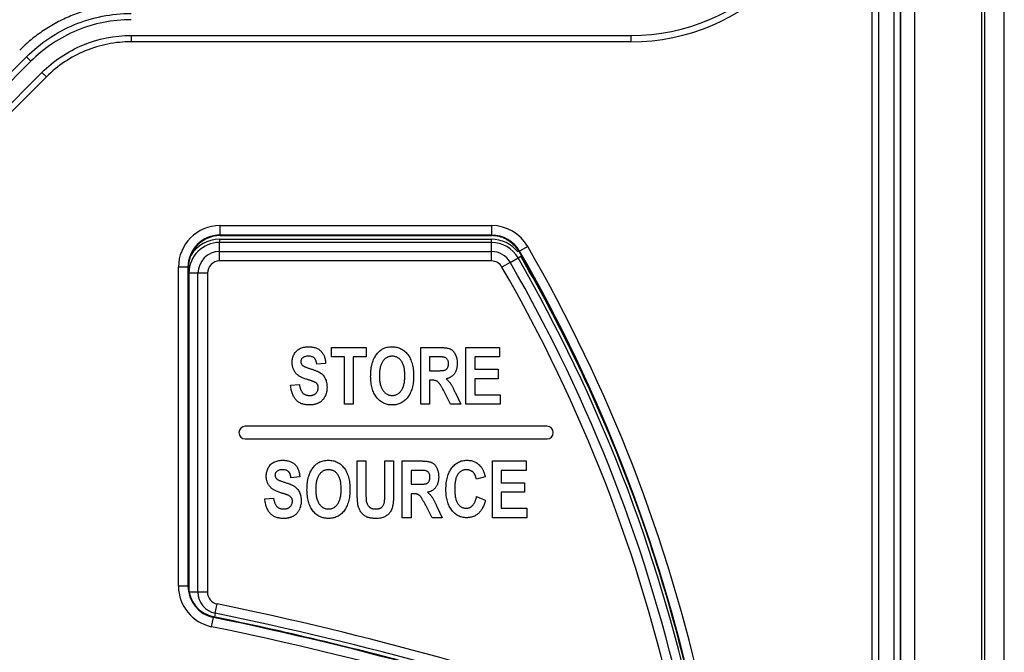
# Model space of a CAD drawing. Header units: millimetres. Extents: x 0 to 420, y 0 to 297.
# Tile 7 of 25: x 112 to 143, y 106 to 126. Entities that reach past the tile are written whole.
import ezdxf

# ---------------------------------------------------------------- set-up
doc = ezdxf.new("R2010")
doc.units = ezdxf.units.MM

msp = doc.modelspace()

# ---------------------------------------------------------------- linework, layer by layer
at = {"color": 7, "linetype": 'Continuous', "lineweight": 25}
for p, q in [((138.814, 70.866), (138.814, 203.408)), ((139.014, 203.408), (139.014, 70.866)), ((139.514, 70.866), (139.514, 203.408)), ((139.714, 203.408), (139.714, 70.866)), ((139.718, 70.866), (139.718, 203.408)), ((140.157, 203.408), (140.157, 70.866)), ((142.297, 70.866), (142.297, 203.408)), ((142.375, 203.408), (142.375, 70.866)), ((143.007, 65.644), (143.007, 203.408)), ((143.007, 65.654), (143.007, 203.408)), ((115.314, 125.558), (115.314, 125.358)), ((115.314, 125.558), (131.164, 125.558)), ((131.164, 125.558), (131.164, 125.358)), ((131.164, 125.358), (115.314, 125.358)), ((103.92, 116.81), (111.991, 124.881)), ((112.132, 124.739), (104.061, 116.668)), ((111.991, 124.881), (112.132, 124.739)), ((104.415, 116.315), (112.486, 124.386)), ((112.486, 124.386), (112.627, 124.245)), ((112.627, 124.245), (104.556, 116.173)), ((118.132, 119.225), (118.132, 119.525)), ((118.132, 119.525), (126.749, 119.525)), ((126.749, 119.225), (126.749, 119.525)), ((118.121, 119.093), (118.121, 118.993)), ((118.121, 119.093), (126.739, 119.093)), ((118.121, 118.705), (118.121, 118.993)), ((126.739, 118.993), (118.121, 118.993)), ((126.749, 119.225), (118.132, 119.225)), ((118.132, 119.208), (118.132, 119.225)), ((118.132, 119.208), (122.006, 119.208)), ((122.006, 119.208), (122.875, 119.208)), ((122.875, 119.208), (126.749, 119.208)), ((126.739, 118.993), (126.739, 119.093)), ((126.739, 118.705), (126.739, 118.993)), ((126.749, 119.208), (126.749, 119.225)), ((118.121, 118.406), (118.121, 118.705)), ((118.121, 118.705), (126.739, 118.705)), ((126.739, 118.406), (126.739, 118.705)), ((127.615, 118.708), (127.631, 118.716)), ((127.891, 118.866), (127.631, 118.716)), ((126.739, 118.406), (118.121, 118.406)), ((127.335, 118.361), (127.075, 118.212)), ((127.335, 118.361), (127.584, 118.505)), ((127.584, 118.505), (127.67, 118.555)), ((116.814, 108.096), (116.814, 118.208)), ((117.114, 118.208), (116.814, 118.208)), ((117.114, 118.208), (117.114, 108.096)), ((117.132, 118.208), (117.114, 118.208)), ((117.132, 113.581), (117.132, 118.208)), ((117.433, 118.018), (117.146, 118.018)), ((117.733, 118.018), (117.433, 118.018)), ((117.433, 107.906), (117.433, 118.018)), ((117.733, 118.018), (117.733, 107.906)), ((121.664, 115.662), (122.772, 115.662)), ((121.664, 115.362), (121.664, 115.662)), ((122.772, 115.662), (122.772, 115.362)), ((124.503, 115.662), (125.102, 115.662)), ((124.503, 113.862), (124.503, 115.662)), ((125.933, 115.662), (126.995, 115.662)), ((125.933, 113.862), (125.933, 115.662)), ((126.995, 115.662), (126.995, 115.362)), ((122.08, 115.362), (121.664, 115.362)), ((122.08, 113.862), (122.08, 115.362)), ((122.357, 115.362), (122.357, 113.862)), ((122.772, 115.362), (122.357, 115.362)), ((125.011, 115.362), (124.78, 115.362)), ((124.78, 115.362), (124.78, 114.923)), ((126.21, 115.362), (126.21, 114.97)), ((126.995, 115.362), (126.21, 115.362)), ((121.48, 115.154), (121.203, 115.131)), ((124.78, 114.923), (124.999, 114.923)), ((126.21, 114.97), (126.949, 114.97)), ((126.949, 114.97), (126.949, 114.67)), ((124.78, 114.623), (124.78, 113.862)), ((124.841, 114.623), (124.78, 114.623)), ((126.21, 114.67), (126.21, 114.162)), ((126.949, 114.67), (126.21, 114.67)), ((120.372, 114.462), (120.649, 114.485)), ((125.445, 113.862), (125.245, 114.262)), ((125.598, 114.218), (125.772, 113.862)), ((126.21, 114.162), (127.018, 114.162)), ((127.018, 114.162), (127.018, 113.862)), ((122.357, 113.862), (122.08, 113.862)), ((124.78, 113.862), (124.503, 113.862)), ((125.772, 113.862), (125.445, 113.862)), ((127.018, 113.862), (125.933, 113.862)), ((117.132, 112.722), (117.132, 113.581)), ((128.503, 113.162), (118.933, 113.162)), ((118.933, 112.762), (128.503, 112.762)), ((117.132, 108.096), (117.132, 112.722)), ((122.483, 112.062), (122.76, 112.062)), ((122.483, 111.106), (122.483, 112.062)), ((122.76, 112.062), (122.76, 111.085)), ((123.36, 112.062), (123.637, 112.062)), ((123.36, 111.064), (123.36, 112.062)), ((123.637, 112.062), (123.637, 111.12)), ((123.914, 112.062), (124.514, 112.062)), ((123.914, 110.262), (123.914, 112.062)), ((126.776, 112.062), (127.837, 112.062)), ((126.776, 110.262), (126.776, 112.062)), ((127.837, 112.062), (127.837, 111.762)), ((120.66, 111.554), (120.383, 111.531)), ((124.423, 111.762), (124.191, 111.762)), ((124.191, 111.762), (124.191, 111.323)), ((126.545, 111.554), (126.268, 111.485)), ((127.053, 111.762), (127.053, 111.37)), ((127.837, 111.762), (127.053, 111.762)), ((124.191, 111.323), (124.411, 111.323)), ((127.053, 111.37), (127.791, 111.37)), ((127.791, 111.37), (127.791, 111.07)), ((119.553, 110.862), (119.83, 110.885)), ((124.191, 111.023), (124.191, 110.262)), ((124.253, 111.023), (124.191, 111.023)), ((126.268, 110.931), (126.545, 110.816)), ((127.053, 111.07), (127.053, 110.562)), ((127.791, 111.07), (127.053, 111.07)), ((124.857, 110.262), (124.657, 110.662)), ((125.01, 110.618), (125.183, 110.262)), ((127.053, 110.562), (127.86, 110.562)), ((127.86, 110.562), (127.86, 110.262)), ((124.191, 110.262), (123.914, 110.262)), ((125.183, 110.262), (124.857, 110.262)), ((127.86, 110.262), (126.776, 110.262)), ((117.114, 108.096), (116.814, 108.096)), ((117.132, 108.096), (117.114, 108.096)), ((117.733, 107.906), (117.433, 107.906)), ((117.983, 107.232), (118.043, 107.526)), ((117.931, 107.117), (117.927, 107.099)), ((117.867, 106.805), (117.927, 107.099))]:
    msp.add_line(p, q, dxfattribs=at)
at = {"color": 8, "linetype": 'Continuous', "lineweight": 25}
for p, q in [((117.132, 118.018), (117.146, 118.018)), ((117.146, 118.018), (117.146, 107.929)), ((117.433, 107.906), (117.15, 107.906)), ((117.983, 107.232), (117.958, 107.111))]:
    msp.add_line(p, q, dxfattribs=at)
at = {"color": 7, "linetype": 'Continuous', "lineweight": 25}
for centre, radius, start, end in [((131.164, 131.958), 6.4, 270, 0), ((131.164, 131.958), 6.6, 270, 0), ((118.132, 118.208), 1.318, 90, 180), ((126.749, 118.208), 1.318, 30, 90), ((118.132, 118.208), 1.018, 90, 180), ((118.132, 118.208), 1, 90, 180), ((118.121, 118.018), 0.975, 90, 180), ((126.739, 118.018), 0.975, 30, 90), ((126.749, 118.208), 1.018, 30, 90), ((126.749, 118.208), 1, 62.6976, 90), ((126.749, 118.208), 1, 30, 62.6976), ((118.121, 118.018), 0.688, 90, 180), ((126.739, 118.018), 0.688, 30, 90), ((84.314, 93.708), 50, 28.3721, 30), ((84.314, 93.708), 50.018, 12.3736, 30), ((84.314, 93.708), 50.318, 12.3736, 30), ((118.121, 118.018), 0.388, 90, 180), ((126.739, 118.018), 0.388, 30, 90), ((84.304, 93.518), 49.688, 12.3736, 30), ((84.304, 93.518), 49.975, 12.3736, 30), ((84.304, 93.518), 49.388, 12.3736, 30), ((84.314, 93.708), 50, 21.6776, 28.3721), ((118.933, 112.962), 0.2, 90, 270), ((128.503, 112.962), 0.2, 270, 90), ((84.314, 93.708), 50, 20.696, 21.6776), ((84.314, 93.708), 50, 12.3736, 20.696), ((118.132, 108.096), 1.318, 180, 258.4101), ((118.132, 108.096), 1.018, 180, 258.4101), ((118.132, 108.096), 1, 180, 258.4101), ((118.121, 107.906), 0.688, 180, 258.4101), ((118.121, 107.906), 0.388, 180, 258.4101), ((96.524, 2.598), 107.112, 70.63711, 78.41011), ((96.534, 2.788), 106.5, 74.75489, 78.41011), ((96.524, 2.598), 106.812, 70.63711, 78.41011), ((96.534, 2.788), 106.182, 70.63711, 78.41011), ((96.534, 2.788), 106.482, 70.63711, 78.41011)]:
    msp.add_arc(centre, radius, start, end, dxfattribs=at)
at = {"color": 8, "linetype": 'Continuous', "lineweight": 25}
for centre, radius, start, end in [((118.121, 118.018), 1.075, 90, 148.7608), ((126.739, 118.018), 1.075, 38.7542, 90), ((84.304, 93.518), 50.075, 20.34, 30)]:
    msp.add_arc(centre, radius, start, end, dxfattribs=at)
at = {"color": 7, "linetype": 'Continuous', "lineweight": 25}
for points, knots in [([(115.314, 126.558), (115.26, 126.557), (115.151, 126.556), (114.987, 126.548), (114.797, 126.532), (114.58, 126.505), (114.258, 126.449), (113.86, 126.35), (113.398, 126.184), (112.953, 125.974), (112.602, 125.764), (112.335, 125.575), (112.141, 125.424), (111.955, 125.264), (111.837, 125.15), (111.779, 125.093)], [0, 0, 0, 0, 0.041651, 0.083311, 0.125025, 0.187464, 0.250043, 0.375023, 0.500003, 0.624984, 0.749964, 0.812403, 0.874982, 0.937456, 1, 1, 1, 1]), ([(111.991, 124.881), (112.21, 125.1), (112.448, 125.294), (112.96, 125.637), (113.234, 125.783), (113.798, 126.017), (114.091, 126.106), (114.698, 126.227), (115.005, 126.258), (115.314, 126.258)], [0, 0, 0, 0, 0.25, 0.25, 0.5, 0.5, 0.75, 0.75, 1, 1, 1, 1]), ([(115.314, 126.058), (115.02, 126.058), (114.725, 126.028), (114.145, 125.913), (113.864, 125.827), (113.055, 125.493), (112.551, 125.158), (112.132, 124.739)], [0, 0, 0, 0, 0.25, 0.25, 0.5, 0.5, 1, 1, 1, 1]), ([(112.486, 124.386), (112.856, 124.756), (113.303, 125.054), (114.262, 125.451), (114.788, 125.558), (115.314, 125.558)], [0, 0, 0, 0, 0.5, 0.5, 1, 1, 1, 1]), ([(115.314, 125.358), (115.064, 125.358), (114.816, 125.333), (114.327, 125.235), (114.088, 125.163), (113.632, 124.974), (113.412, 124.856), (112.997, 124.579), (112.804, 124.422), (112.627, 124.245)], [0, 0, 0, 0, 0.25, 0.25, 0.5, 0.5, 0.75, 0.75, 1, 1, 1, 1]), ([(127.208, 119.096), (127.212, 119.094), (127.215, 119.092), (127.219, 119.09), (127.221, 119.089), (127.223, 119.088), (127.225, 119.087)], [0, 0, 0, 0, 0.00001216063, 0.00001216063, 0.00001216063, 0.00001913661, 0.00001913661, 0.00001913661, 0.00001913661]), ([(127.225, 119.087), (127.225, 119.087), (127.259, 119.069), (127.353, 119.014), (127.419, 118.94), (127.462, 118.892)], [0, 0, 0, 0, 0.002897, 0.353875, 1, 1, 1, 1]), ([(127.618, 118.709), (127.735, 118.505), (127.851, 118.299), (128.081, 117.886), (128.195, 117.678), (128.308, 117.467)], [0, 0, 0, 0, 0.5, 0.5, 1, 1, 1, 1]), ([(120.418, 115.188), (120.419, 115.21), (120.42, 115.254), (120.432, 115.32), (120.451, 115.383), (120.478, 115.443), (120.512, 115.498), (120.553, 115.548), (120.601, 115.59), (120.656, 115.625), (120.718, 115.652), (120.785, 115.671), (120.859, 115.683), (120.909, 115.684), (120.936, 115.685)], [0, 0, 0, 0, 0.0829595, 0.1639211, 0.2449073, 0.3262353, 0.4071786, 0.4855638, 0.5635114, 0.6431797, 0.7255023, 0.8113091, 0.9023693, 1, 1, 1, 1]), ([(120.936, 115.685), (120.957, 115.685), (120.999, 115.684), (121.06, 115.677), (121.117, 115.666), (121.169, 115.65), (121.218, 115.629), (121.262, 115.604), (121.302, 115.575), (121.338, 115.541), (121.37, 115.503), (121.398, 115.462), (121.422, 115.418), (121.442, 115.371), (121.458, 115.321), (121.469, 115.268), (121.477, 115.212), (121.479, 115.174), (121.48, 115.154)], [0, 0, 0, 0, 0.075076, 0.1459479, 0.2130304, 0.2765488, 0.3372046, 0.3959577, 0.4535585, 0.5107844, 0.5678919, 0.6252114, 0.6833557, 0.7421401, 0.8028567, 0.8659199, 0.9315446, 1, 1, 1, 1]), ([(122.975, 115.209), (122.983, 115.231), (123, 115.275), (123.03, 115.338), (123.065, 115.398), (123.104, 115.454), (123.146, 115.504), (123.191, 115.548), (123.237, 115.585), (123.27, 115.605), (123.287, 115.614)], [0, 0, 0, 0, 0.137125, 0.270343, 0.40231, 0.532564, 0.659333, 0.778296, 0.891683, 1, 1, 1, 1]), ([(123.287, 115.614), (123.309, 115.625), (123.355, 115.647), (123.429, 115.669), (123.507, 115.683), (123.562, 115.684), (123.589, 115.685)], [0, 0, 0, 0, 0.238647, 0.481159, 0.734155, 1, 1, 1, 1]), ([(123.589, 115.685), (123.615, 115.684), (123.664, 115.683), (123.736, 115.671), (123.805, 115.652), (123.869, 115.625), (123.93, 115.59), (123.986, 115.548), (124.039, 115.498), (124.087, 115.44), (124.131, 115.376), (124.169, 115.305), (124.201, 115.229), (124.227, 115.146), (124.247, 115.058), (124.262, 114.964), (124.27, 114.863), (124.271, 114.795), (124.272, 114.759)], [0, 0, 0, 0, 0.0586363, 0.1147943, 0.1692592, 0.2228614, 0.2764347, 0.3308081, 0.3866238, 0.444604, 0.5046191, 0.566374, 0.6302286, 0.6967173, 0.7667945, 0.8404637, 0.9179912, 1, 1, 1, 1]), ([(125.102, 115.662), (125.12, 115.662), (125.156, 115.661), (125.206, 115.659), (125.253, 115.655), (125.296, 115.651), (125.336, 115.644), (125.371, 115.635), (125.403, 115.626), (125.431, 115.614), (125.456, 115.601), (125.48, 115.586), (125.502, 115.567), (125.524, 115.547), (125.544, 115.525), (125.562, 115.5), (125.579, 115.473), (125.601, 115.433), (125.624, 115.38), (125.643, 115.311), (125.654, 115.239), (125.656, 115.189), (125.657, 115.163)], [0, 0, 0, 0, 0.062969, 0.121816, 0.176216, 0.226179, 0.272314, 0.314288, 0.352272, 0.386497, 0.418949, 0.451795, 0.485007, 0.518926, 0.553485, 0.589262, 0.626392, 0.665394, 0.745167, 0.826614, 0.911482, 1, 1, 1, 1]), ([(120.741, 115.321), (120.734, 115.314), (120.72, 115.3), (120.705, 115.274), (120.696, 115.244), (120.695, 115.223), (120.695, 115.212)], [0, 0, 0, 0, 0.244171, 0.484466, 0.733573, 1, 1, 1, 1]), ([(120.939, 115.385), (120.919, 115.384), (120.881, 115.383), (120.827, 115.371), (120.78, 115.351), (120.754, 115.331), (120.741, 115.321)], [0, 0, 0, 0, 0.28232, 0.537987, 0.773528, 1, 1, 1, 1]), ([(121.203, 115.131), (121.201, 115.142), (121.198, 115.163), (121.191, 115.193), (121.183, 115.221), (121.174, 115.247), (121.163, 115.27), (121.151, 115.291), (121.138, 115.31), (121.118, 115.331), (121.088, 115.353), (121.045, 115.372), (120.994, 115.383), (120.958, 115.384), (120.939, 115.385)], [0, 0, 0, 0, 0.079942, 0.155209, 0.226458, 0.291583, 0.353512, 0.411978, 0.467183, 0.519876, 0.624315, 0.736494, 0.860416, 1, 1, 1, 1]), ([(123.593, 115.385), (123.578, 115.384), (123.549, 115.383), (123.506, 115.376), (123.466, 115.364), (123.428, 115.347), (123.392, 115.325), (123.358, 115.298), (123.327, 115.266), (123.298, 115.23), (123.272, 115.188), (123.249, 115.142), (123.23, 115.091), (123.214, 115.035), (123.202, 114.974), (123.193, 114.908), (123.188, 114.837), (123.188, 114.788), (123.187, 114.763)], [0, 0, 0, 0, 0.0533, 0.104652, 0.154751, 0.20452, 0.254828, 0.306246, 0.35917, 0.415182, 0.473515, 0.535235, 0.600403, 0.670111, 0.74469, 0.82411, 0.909122, 1, 1, 1, 1]), ([(123.995, 114.768), (123.995, 114.793), (123.994, 114.842), (123.989, 114.912), (123.98, 114.978), (123.969, 115.038), (123.953, 115.094), (123.934, 115.145), (123.912, 115.191), (123.886, 115.232), (123.858, 115.268), (123.826, 115.299), (123.793, 115.326), (123.758, 115.348), (123.719, 115.364), (123.679, 115.376), (123.636, 115.383), (123.607, 115.384), (123.593, 115.385)], [0, 0, 0, 0, 0.091072, 0.176238, 0.255776, 0.33036, 0.399593, 0.465212, 0.526387, 0.584523, 0.640039, 0.693021, 0.744182, 0.79424, 0.844177, 0.894624, 0.946331, 1, 1, 1, 1]), ([(125.228, 115.356), (125.224, 115.357), (125.215, 115.358), (125.2, 115.359), (125.179, 115.36), (125.154, 115.36), (125.125, 115.361), (125.091, 115.361), (125.053, 115.362), (125.026, 115.362), (125.011, 115.362)], [0, 0, 0, 0, 0.051965, 0.125285, 0.218518, 0.333279, 0.469645, 0.625929, 0.802162, 1, 1, 1, 1]), ([(125.38, 115.147), (125.379, 115.161), (125.378, 115.188), (125.371, 115.226), (125.358, 115.259), (125.341, 115.288), (125.319, 115.313), (125.293, 115.333), (125.262, 115.348), (125.24, 115.353), (125.228, 115.356)], [0, 0, 0, 0, 0.147086, 0.28229, 0.406761, 0.525865, 0.642488, 0.756367, 0.875143, 1, 1, 1, 1]), ([(120.551, 114.829), (120.541, 114.841), (120.52, 114.866), (120.493, 114.906), (120.469, 114.948), (120.45, 114.992), (120.436, 115.038), (120.426, 115.086), (120.419, 115.136), (120.418, 115.17), (120.418, 115.188)], [0, 0, 0, 0, 0.124929, 0.247476, 0.369423, 0.491495, 0.614055, 0.739353, 0.867338, 1, 1, 1, 1]), ([(120.695, 115.212), (120.695, 115.202), (120.696, 115.182), (120.705, 115.154), (120.718, 115.127), (120.731, 115.112), (120.738, 115.105)], [0, 0, 0, 0, 0.257379, 0.502759, 0.745829, 1, 1, 1, 1]), ([(120.738, 115.105), (120.743, 115.1), (120.754, 115.089), (120.775, 115.075), (120.801, 115.06), (120.832, 115.046), (120.868, 115.031), (120.908, 115.016), (120.953, 115), (121.002, 114.986), (121.051, 114.971), (121.099, 114.955), (121.143, 114.939), (121.183, 114.923), (121.22, 114.907), (121.254, 114.89), (121.284, 114.874), (121.32, 114.852), (121.36, 114.822), (121.402, 114.779), (121.439, 114.73), (121.47, 114.675), (121.496, 114.613), (121.513, 114.545), (121.524, 114.47), (121.525, 114.418), (121.526, 114.391)], [0, 0, 0, 0, 0.01821, 0.040031, 0.065693, 0.094921, 0.127823, 0.16458, 0.205521, 0.250584, 0.29624, 0.33904, 0.379208, 0.416591, 0.451404, 0.483402, 0.512916, 0.539902, 0.591192, 0.642658, 0.694628, 0.748718, 0.805254, 0.865505, 0.929936, 1, 1, 1, 1]), ([(122.91, 114.751), (122.911, 114.773), (122.911, 114.817), (122.914, 114.881), (122.919, 114.942), (122.926, 115.001), (122.935, 115.057), (122.946, 115.11), (122.959, 115.16), (122.969, 115.193), (122.975, 115.209)], [0, 0, 0, 0, 0.1437509, 0.282184, 0.4147091, 0.5415273, 0.6635077, 0.7800705, 0.8923791, 1, 1, 1, 1]), ([(124.999, 114.923), (125.016, 114.923), (125.048, 114.923), (125.094, 114.925), (125.135, 114.926), (125.171, 114.929), (125.202, 114.931), (125.228, 114.935), (125.249, 114.939), (125.27, 114.945), (125.291, 114.957), (125.314, 114.973), (125.333, 114.994), (125.35, 115.018), (125.364, 115.045), (125.373, 115.077), (125.379, 115.111), (125.379, 115.135), (125.38, 115.147)], [0, 0, 0, 0, 0.098532, 0.1880018, 0.2670146, 0.3370647, 0.3967244, 0.4475203, 0.4882244, 0.5204901, 0.5751792, 0.6287131, 0.6825925, 0.7388094, 0.7985059, 0.8606197, 0.9279398, 1, 1, 1, 1]), ([(125.657, 115.163), (125.656, 115.147), (125.656, 115.115), (125.652, 115.068), (125.644, 115.023), (125.635, 114.981), (125.623, 114.94), (125.607, 114.902), (125.589, 114.866), (125.568, 114.832), (125.544, 114.801), (125.518, 114.773), (125.489, 114.748), (125.456, 114.725), (125.422, 114.706), (125.384, 114.69), (125.344, 114.677), (125.316, 114.671), (125.301, 114.668)], [0, 0, 0, 0, 0.07335, 0.143148, 0.210861, 0.27612, 0.338705, 0.400373, 0.460166, 0.519712, 0.578155, 0.635749, 0.693463, 0.751188, 0.810306, 0.871185, 0.934094, 1, 1, 1, 1]), ([(120.88, 114.652), (120.861, 114.658), (120.825, 114.67), (120.773, 114.69), (120.725, 114.71), (120.681, 114.732), (120.642, 114.754), (120.608, 114.778), (120.577, 114.802), (120.56, 114.82), (120.551, 114.829)], [0, 0, 0, 0, 0.157585, 0.304737, 0.442871, 0.570947, 0.689827, 0.80104, 0.90347, 1, 1, 1, 1]), ([(121.114, 114.574), (121.109, 114.576), (121.098, 114.581), (121.079, 114.587), (121.056, 114.596), (121.029, 114.605), (120.997, 114.615), (120.962, 114.627), (120.922, 114.639), (120.895, 114.648), (120.88, 114.652)], [0, 0, 0, 0, 0.064931, 0.147297, 0.246786, 0.362911, 0.496613, 0.647428, 0.814463, 1, 1, 1, 1]), ([(123.593, 113.839), (123.568, 113.84), (123.518, 113.841), (123.445, 113.852), (123.376, 113.871), (123.312, 113.898), (123.251, 113.932), (123.194, 113.975), (123.142, 114.025), (123.094, 114.082), (123.05, 114.145), (123.013, 114.215), (122.981, 114.29), (122.955, 114.372), (122.935, 114.458), (122.921, 114.551), (122.912, 114.649), (122.911, 114.716), (122.91, 114.751)], [0, 0, 0, 0, 0.059425, 0.116625, 0.171832, 0.226049, 0.279947, 0.334623, 0.390728, 0.448995, 0.508907, 0.570568, 0.634088, 0.700263, 0.769577, 0.842451, 0.918968, 1, 1, 1, 1]), ([(123.187, 114.763), (123.188, 114.738), (123.188, 114.69), (123.194, 114.62), (123.203, 114.555), (123.215, 114.494), (123.231, 114.438), (123.25, 114.386), (123.274, 114.339), (123.301, 114.297), (123.33, 114.26), (123.362, 114.228), (123.395, 114.2), (123.431, 114.178), (123.469, 114.16), (123.508, 114.147), (123.55, 114.14), (123.578, 114.139), (123.593, 114.139)], [0, 0, 0, 0, 0.089736, 0.173631, 0.252817, 0.327101, 0.397049, 0.462889, 0.525878, 0.585508, 0.642565, 0.696807, 0.748858, 0.798885, 0.848132, 0.897746, 0.947906, 1, 1, 1, 1]), ([(123.593, 114.139), (123.607, 114.139), (123.635, 114.14), (123.677, 114.148), (123.716, 114.16), (123.754, 114.177), (123.789, 114.2), (123.823, 114.227), (123.854, 114.259), (123.883, 114.296), (123.91, 114.338), (123.932, 114.385), (123.952, 114.437), (123.968, 114.494), (123.98, 114.555), (123.988, 114.622), (123.994, 114.693), (123.995, 114.743), (123.995, 114.768)], [0, 0, 0, 0, 0.0518627, 0.1017999, 0.1506517, 0.1996804, 0.2494851, 0.3006977, 0.3540955, 0.4102925, 0.4696581, 0.5319867, 0.5979375, 0.6684036, 0.7432037, 0.8232641, 0.9089372, 1, 1, 1, 1]), ([(124.272, 114.759), (124.271, 114.724), (124.27, 114.656), (124.262, 114.556), (124.247, 114.463), (124.227, 114.375), (124.202, 114.293), (124.169, 114.217), (124.132, 114.147), (124.088, 114.083), (124.041, 114.025), (123.988, 113.976), (123.932, 113.933), (123.872, 113.898), (123.808, 113.872), (123.739, 113.852), (123.667, 113.841), (123.618, 113.84), (123.593, 113.839)], [0, 0, 0, 0, 0.081891, 0.159278, 0.232748, 0.302384, 0.369146, 0.433087, 0.494796, 0.554746, 0.612858, 0.668783, 0.723225, 0.776601, 0.830384, 0.885143, 0.941327, 1, 1, 1, 1]), ([(125.245, 114.262), (125.236, 114.279), (125.218, 114.311), (125.192, 114.356), (125.169, 114.397), (125.148, 114.432), (125.129, 114.463), (125.113, 114.489), (125.098, 114.51), (125.083, 114.531), (125.064, 114.553), (125.042, 114.574), (125.018, 114.591), (124.993, 114.604), (124.964, 114.613), (124.93, 114.619), (124.888, 114.622), (124.857, 114.623), (124.841, 114.623)], [0, 0, 0, 0, 0.0983789, 0.1876462, 0.2675736, 0.3387071, 0.40021, 0.4529456, 0.4964325, 0.5308755, 0.5877807, 0.6406354, 0.6892826, 0.735107, 0.7844888, 0.8447748, 0.9166383, 1, 1, 1, 1]), ([(125.301, 114.668), (125.315, 114.656), (125.343, 114.633), (125.381, 114.596), (125.415, 114.556), (125.441, 114.521), (125.461, 114.491), (125.477, 114.464), (125.494, 114.433), (125.513, 114.398), (125.532, 114.358), (125.553, 114.315), (125.575, 114.268), (125.59, 114.235), (125.598, 114.218)], [0, 0, 0, 0, 0.1008863, 0.1986532, 0.2938711, 0.3875484, 0.437274, 0.4947974, 0.5599514, 0.6327598, 0.7126391, 0.8008101, 0.8966876, 1, 1, 1, 1]), ([(120.957, 113.839), (120.936, 113.839), (120.893, 113.84), (120.832, 113.848), (120.774, 113.86), (120.72, 113.877), (120.67, 113.9), (120.624, 113.927), (120.581, 113.96), (120.543, 113.997), (120.509, 114.04), (120.478, 114.087), (120.451, 114.138), (120.428, 114.194), (120.408, 114.255), (120.392, 114.32), (120.38, 114.389), (120.375, 114.437), (120.372, 114.462)], [0, 0, 0, 0, 0.068047, 0.132396, 0.193845, 0.252294, 0.309128, 0.364728, 0.420181, 0.475436, 0.532054, 0.590089, 0.650418, 0.713415, 0.779466, 0.849167, 0.922418, 1, 1, 1, 1]), ([(120.649, 114.485), (120.651, 114.47), (120.655, 114.442), (120.665, 114.402), (120.675, 114.365), (120.687, 114.331), (120.701, 114.299), (120.716, 114.271), (120.733, 114.245), (120.752, 114.222), (120.773, 114.203), (120.795, 114.186), (120.819, 114.171), (120.845, 114.159), (120.873, 114.15), (120.902, 114.144), (120.933, 114.14), (120.954, 114.139), (120.965, 114.139)], [0, 0, 0, 0, 0.084199, 0.162947, 0.237006, 0.306841, 0.372548, 0.434799, 0.49373, 0.549736, 0.604078, 0.657925, 0.711339, 0.765527, 0.8209, 0.878329, 0.937649, 1, 1, 1, 1]), ([(121.526, 114.391), (121.525, 114.365), (121.523, 114.316), (121.51, 114.242), (121.489, 114.171), (121.464, 114.114), (121.441, 114.071), (121.421, 114.04), (121.4, 114.012), (121.376, 113.986), (121.352, 113.962), (121.325, 113.941), (121.297, 113.921), (121.266, 113.904), (121.234, 113.888), (121.2, 113.875), (121.165, 113.864), (121.127, 113.854), (121.087, 113.847), (121.046, 113.842), (121.002, 113.839), (120.973, 113.839), (120.957, 113.839)], [0, 0, 0, 0, 0.0844827, 0.1668235, 0.2494196, 0.3321669, 0.373325, 0.4136517, 0.4529328, 0.4913249, 0.5299537, 0.5682175, 0.6063208, 0.6451786, 0.6843424, 0.7249163, 0.7665828, 0.8096393, 0.8545444, 0.9010744, 0.9493786, 1, 1, 1, 1]), ([(120.965, 114.139), (120.976, 114.139), (120.998, 114.139), (121.03, 114.143), (121.06, 114.149), (121.088, 114.157), (121.114, 114.167), (121.137, 114.18), (121.158, 114.195), (121.183, 114.218), (121.209, 114.25), (121.232, 114.293), (121.247, 114.339), (121.248, 114.371), (121.249, 114.387)], [0, 0, 0, 0, 0.0807737, 0.1560397, 0.2278738, 0.2961673, 0.3602376, 0.4233826, 0.4842387, 0.5450057, 0.6628621, 0.7746393, 0.8856676, 1, 1, 1, 1]), ([(121.249, 114.387), (121.249, 114.397), (121.248, 114.417), (121.242, 114.446), (121.233, 114.472), (121.219, 114.496), (121.201, 114.519), (121.177, 114.539), (121.148, 114.558), (121.126, 114.568), (121.114, 114.574)], [0, 0, 0, 0, 0.124528, 0.242411, 0.354367, 0.463752, 0.577046, 0.703483, 0.843028, 1, 1, 1, 1]), ([(119.599, 111.588), (119.6, 111.61), (119.601, 111.654), (119.613, 111.72), (119.632, 111.783), (119.659, 111.843), (119.693, 111.898), (119.734, 111.948), (119.782, 111.99), (119.837, 112.025), (119.899, 112.052), (119.966, 112.071), (120.039, 112.083), (120.09, 112.084), (120.117, 112.085)], [0, 0, 0, 0, 0.0829595, 0.1639211, 0.2449073, 0.3262353, 0.4071786, 0.4855638, 0.5635114, 0.6431797, 0.7255023, 0.8113091, 0.9023693, 1, 1, 1, 1]), ([(120.117, 112.085), (120.138, 112.085), (120.18, 112.084), (120.241, 112.077), (120.298, 112.066), (120.35, 112.05), (120.399, 112.029), (120.443, 112.004), (120.483, 111.975), (120.519, 111.941), (120.551, 111.903), (120.579, 111.862), (120.602, 111.818), (120.622, 111.771), (120.638, 111.721), (120.649, 111.668), (120.658, 111.612), (120.66, 111.574), (120.66, 111.554)], [0, 0, 0, 0, 0.075076, 0.145948, 0.21303, 0.276549, 0.337205, 0.395958, 0.453558, 0.510784, 0.567892, 0.625211, 0.683356, 0.74214, 0.802857, 0.86592, 0.931545, 1, 1, 1, 1]), ([(120.955, 111.609), (120.964, 111.631), (120.98, 111.675), (121.011, 111.738), (121.046, 111.798), (121.085, 111.854), (121.127, 111.904), (121.171, 111.948), (121.218, 111.985), (121.251, 112.005), (121.268, 112.014)], [0, 0, 0, 0, 0.137125, 0.270343, 0.40231, 0.532564, 0.659333, 0.778296, 0.891683, 1, 1, 1, 1]), ([(121.268, 112.014), (121.29, 112.025), (121.335, 112.047), (121.409, 112.069), (121.488, 112.083), (121.542, 112.084), (121.57, 112.085)], [0, 0, 0, 0, 0.238647, 0.481159, 0.734155, 1, 1, 1, 1]), ([(121.57, 112.085), (121.595, 112.084), (121.645, 112.083), (121.717, 112.071), (121.786, 112.052), (121.85, 112.025), (121.911, 111.99), (121.967, 111.948), (122.02, 111.898), (122.068, 111.84), (122.111, 111.776), (122.149, 111.705), (122.181, 111.629), (122.208, 111.546), (122.228, 111.458), (122.242, 111.364), (122.251, 111.263), (122.252, 111.195), (122.253, 111.159)], [0, 0, 0, 0, 0.058636, 0.114794, 0.169259, 0.222861, 0.276435, 0.330808, 0.386624, 0.444604, 0.504619, 0.566374, 0.630229, 0.696717, 0.766794, 0.840464, 0.917991, 1, 1, 1, 1]), ([(124.514, 112.062), (124.532, 112.062), (124.567, 112.061), (124.618, 112.059), (124.665, 112.055), (124.708, 112.051), (124.747, 112.044), (124.783, 112.035), (124.814, 112.026), (124.842, 112.014), (124.868, 112.001), (124.891, 111.986), (124.914, 111.967), (124.935, 111.947), (124.955, 111.925), (124.973, 111.9), (124.991, 111.873), (125.012, 111.833), (125.035, 111.78), (125.054, 111.711), (125.066, 111.639), (125.067, 111.589), (125.068, 111.563)], [0, 0, 0, 0, 0.062969, 0.121816, 0.176216, 0.226179, 0.272314, 0.314288, 0.352272, 0.386497, 0.418949, 0.451795, 0.485007, 0.518926, 0.553485, 0.589262, 0.626392, 0.665394, 0.745167, 0.826614, 0.911482, 1, 1, 1, 1]), ([(125.299, 111.158), (125.299, 111.193), (125.3, 111.263), (125.309, 111.364), (125.323, 111.459), (125.343, 111.547), (125.369, 111.63), (125.402, 111.707), (125.439, 111.777), (125.482, 111.841), (125.53, 111.898), (125.582, 111.948), (125.638, 111.991), (125.697, 112.025), (125.76, 112.052), (125.827, 112.071), (125.897, 112.083), (125.946, 112.084), (125.97, 112.085)], [0, 0, 0, 0, 0.083052, 0.161875, 0.236212, 0.306975, 0.374038, 0.438268, 0.500254, 0.560233, 0.61816, 0.674101, 0.727954, 0.781113, 0.833889, 0.887595, 0.942699, 1, 1, 1, 1]), ([(125.97, 112.085), (125.992, 112.084), (126.034, 112.083), (126.095, 112.074), (126.154, 112.058), (126.209, 112.037), (126.262, 112.009), (126.311, 111.975), (126.357, 111.935), (126.384, 111.904), (126.398, 111.888)], [0, 0, 0, 0, 0.131816, 0.258899, 0.382861, 0.503451, 0.624223, 0.746495, 0.871243, 1, 1, 1, 1]), ([(126.398, 111.888), (126.406, 111.878), (126.423, 111.857), (126.445, 111.823), (126.465, 111.786), (126.484, 111.746), (126.502, 111.702), (126.518, 111.656), (126.533, 111.606), (126.541, 111.572), (126.545, 111.554)], [0, 0, 0, 0, 0.105427, 0.215206, 0.329676, 0.450179, 0.57807, 0.711915, 0.851733, 1, 1, 1, 1]), ([(119.732, 111.229), (119.721, 111.241), (119.7, 111.266), (119.673, 111.306), (119.65, 111.348), (119.631, 111.392), (119.617, 111.438), (119.606, 111.486), (119.6, 111.536), (119.599, 111.57), (119.599, 111.588)], [0, 0, 0, 0, 0.1249293, 0.2474758, 0.3694228, 0.4914947, 0.614055, 0.7393534, 0.8673379, 1, 1, 1, 1]), ([(119.922, 111.721), (119.915, 111.714), (119.901, 111.7), (119.886, 111.674), (119.877, 111.644), (119.876, 111.623), (119.876, 111.612)], [0, 0, 0, 0, 0.244171, 0.484466, 0.733573, 1, 1, 1, 1]), ([(119.876, 111.612), (119.876, 111.602), (119.877, 111.582), (119.886, 111.554), (119.899, 111.527), (119.912, 111.512), (119.918, 111.505)], [0, 0, 0, 0, 0.2573786, 0.5027587, 0.7458292, 1, 1, 1, 1]), ([(119.918, 111.505), (119.923, 111.5), (119.935, 111.489), (119.956, 111.475), (119.982, 111.46), (120.013, 111.446), (120.048, 111.431), (120.089, 111.416), (120.134, 111.4), (120.182, 111.386), (120.232, 111.371), (120.279, 111.355), (120.323, 111.339), (120.364, 111.323), (120.401, 111.307), (120.435, 111.29), (120.465, 111.274), (120.501, 111.252), (120.541, 111.222), (120.583, 111.179), (120.62, 111.13), (120.651, 111.075), (120.676, 111.013), (120.694, 110.945), (120.705, 110.87), (120.706, 110.818), (120.707, 110.791)], [0, 0, 0, 0, 0.01821, 0.040031, 0.065693, 0.094921, 0.127823, 0.16458, 0.205521, 0.250584, 0.29624, 0.33904, 0.379208, 0.416591, 0.451404, 0.483402, 0.512916, 0.539902, 0.591192, 0.642658, 0.694628, 0.748718, 0.805254, 0.865505, 0.929936, 1, 1, 1, 1]), ([(120.12, 111.785), (120.1, 111.784), (120.062, 111.783), (120.008, 111.771), (119.961, 111.751), (119.935, 111.731), (119.922, 111.721)], [0, 0, 0, 0, 0.2823198, 0.5379874, 0.7735284, 1, 1, 1, 1]), ([(120.383, 111.531), (120.382, 111.542), (120.378, 111.563), (120.372, 111.593), (120.364, 111.621), (120.355, 111.647), (120.344, 111.67), (120.332, 111.691), (120.319, 111.71), (120.299, 111.731), (120.269, 111.753), (120.226, 111.772), (120.175, 111.783), (120.139, 111.784), (120.12, 111.785)], [0, 0, 0, 0, 0.079942, 0.155209, 0.226458, 0.291583, 0.353512, 0.411978, 0.467183, 0.519876, 0.624315, 0.736494, 0.860416, 1, 1, 1, 1]), ([(120.891, 111.151), (120.891, 111.173), (120.892, 111.217), (120.895, 111.281), (120.9, 111.342), (120.907, 111.401), (120.916, 111.457), (120.927, 111.51), (120.939, 111.56), (120.95, 111.593), (120.955, 111.609)], [0, 0, 0, 0, 0.1437509, 0.282184, 0.4147091, 0.5415273, 0.6635077, 0.7800705, 0.8923791, 1, 1, 1, 1]), ([(121.573, 111.785), (121.559, 111.784), (121.529, 111.783), (121.487, 111.776), (121.447, 111.764), (121.408, 111.747), (121.373, 111.725), (121.339, 111.698), (121.308, 111.666), (121.278, 111.63), (121.252, 111.588), (121.23, 111.542), (121.211, 111.491), (121.195, 111.435), (121.183, 111.374), (121.174, 111.308), (121.169, 111.237), (121.168, 111.188), (121.168, 111.163)], [0, 0, 0, 0, 0.0532996, 0.1046516, 0.1547508, 0.2045202, 0.2548282, 0.3062457, 0.35917, 0.4151818, 0.4735147, 0.5352355, 0.6004034, 0.6701106, 0.74469, 0.8241104, 0.9091219, 1, 1, 1, 1]), ([(121.976, 111.168), (121.975, 111.193), (121.975, 111.242), (121.97, 111.312), (121.961, 111.378), (121.95, 111.438), (121.934, 111.494), (121.915, 111.545), (121.893, 111.591), (121.867, 111.632), (121.838, 111.668), (121.807, 111.699), (121.774, 111.726), (121.738, 111.748), (121.7, 111.764), (121.66, 111.776), (121.617, 111.783), (121.588, 111.784), (121.573, 111.785)], [0, 0, 0, 0, 0.091072, 0.176238, 0.255776, 0.33036, 0.399593, 0.465212, 0.526387, 0.584523, 0.640039, 0.693021, 0.744182, 0.79424, 0.844177, 0.894624, 0.946331, 1, 1, 1, 1]), ([(124.411, 111.323), (124.428, 111.323), (124.46, 111.323), (124.506, 111.325), (124.547, 111.326), (124.583, 111.329), (124.614, 111.331), (124.639, 111.335), (124.66, 111.339), (124.681, 111.345), (124.703, 111.357), (124.726, 111.373), (124.745, 111.394), (124.762, 111.418), (124.775, 111.445), (124.784, 111.477), (124.79, 111.511), (124.791, 111.535), (124.791, 111.547)], [0, 0, 0, 0, 0.098532, 0.188002, 0.267015, 0.337065, 0.396724, 0.44752, 0.488224, 0.52049, 0.575179, 0.628713, 0.682593, 0.738809, 0.798506, 0.86062, 0.92794, 1, 1, 1, 1]), ([(124.64, 111.756), (124.636, 111.757), (124.627, 111.758), (124.611, 111.759), (124.591, 111.76), (124.566, 111.76), (124.537, 111.761), (124.503, 111.761), (124.464, 111.762), (124.437, 111.762), (124.423, 111.762)], [0, 0, 0, 0, 0.051965, 0.125285, 0.218518, 0.333279, 0.469645, 0.625929, 0.802162, 1, 1, 1, 1]), ([(124.791, 111.547), (124.791, 111.561), (124.79, 111.588), (124.783, 111.626), (124.77, 111.659), (124.753, 111.688), (124.73, 111.713), (124.704, 111.733), (124.673, 111.748), (124.651, 111.753), (124.64, 111.756)], [0, 0, 0, 0, 0.147086, 0.28229, 0.406761, 0.525865, 0.642488, 0.756367, 0.875143, 1, 1, 1, 1]), ([(125.068, 111.563), (125.068, 111.547), (125.067, 111.515), (125.063, 111.468), (125.056, 111.423), (125.046, 111.381), (125.034, 111.34), (125.019, 111.302), (125, 111.266), (124.98, 111.232), (124.956, 111.201), (124.929, 111.173), (124.9, 111.148), (124.868, 111.125), (124.833, 111.106), (124.796, 111.09), (124.755, 111.077), (124.727, 111.071), (124.713, 111.068)], [0, 0, 0, 0, 0.07335, 0.143148, 0.210861, 0.27612, 0.338705, 0.400373, 0.460166, 0.519712, 0.578155, 0.635749, 0.693463, 0.751188, 0.810306, 0.871185, 0.934094, 1, 1, 1, 1]), ([(125.951, 111.785), (125.938, 111.785), (125.911, 111.784), (125.872, 111.777), (125.834, 111.766), (125.799, 111.75), (125.766, 111.73), (125.735, 111.706), (125.706, 111.676), (125.678, 111.643), (125.654, 111.604), (125.633, 111.561), (125.615, 111.511), (125.601, 111.456), (125.59, 111.396), (125.581, 111.33), (125.577, 111.259), (125.576, 111.21), (125.576, 111.184)], [0, 0, 0, 0, 0.051236, 0.100886, 0.149025, 0.197066, 0.245831, 0.295192, 0.346418, 0.40016, 0.456938, 0.51789, 0.583342, 0.654623, 0.731083, 0.814143, 0.903985, 1, 1, 1, 1]), ([(126.268, 111.485), (126.263, 111.507), (126.253, 111.55), (126.229, 111.609), (126.197, 111.661), (126.165, 111.698), (126.135, 111.723), (126.113, 111.74), (126.088, 111.754), (126.063, 111.765), (126.037, 111.774), (126.009, 111.78), (125.981, 111.784), (125.961, 111.785), (125.951, 111.785)], [0, 0, 0, 0, 0.142973, 0.275632, 0.402046, 0.524842, 0.584923, 0.643952, 0.702239, 0.75948, 0.817869, 0.876801, 0.937908, 1, 1, 1, 1]), ([(120.061, 111.052), (120.042, 111.058), (120.006, 111.07), (119.954, 111.09), (119.906, 111.11), (119.862, 111.132), (119.823, 111.154), (119.788, 111.178), (119.758, 111.202), (119.74, 111.22), (119.732, 111.229)], [0, 0, 0, 0, 0.1575852, 0.3047367, 0.4428705, 0.5709467, 0.6898271, 0.8010398, 0.9034696, 1, 1, 1, 1]), ([(125.576, 111.184), (125.576, 111.157), (125.576, 111.105), (125.582, 111.03), (125.589, 110.961), (125.6, 110.898), (125.614, 110.84), (125.632, 110.79), (125.651, 110.744), (125.675, 110.705), (125.702, 110.671), (125.73, 110.642), (125.76, 110.617), (125.793, 110.597), (125.827, 110.581), (125.863, 110.57), (125.9, 110.563), (125.926, 110.562), (125.94, 110.562)], [0, 0, 0, 0, 0.10035, 0.193313, 0.278999, 0.358252, 0.430823, 0.497388, 0.558061, 0.614502, 0.667224, 0.717048, 0.764896, 0.811786, 0.857476, 0.903737, 0.95132, 1, 1, 1, 1]), ([(120.138, 110.239), (120.116, 110.239), (120.074, 110.24), (120.012, 110.248), (119.955, 110.26), (119.901, 110.277), (119.851, 110.3), (119.805, 110.327), (119.762, 110.36), (119.724, 110.397), (119.69, 110.44), (119.659, 110.487), (119.632, 110.538), (119.609, 110.594), (119.589, 110.655), (119.573, 110.72), (119.561, 110.789), (119.555, 110.837), (119.553, 110.862)], [0, 0, 0, 0, 0.068047, 0.132396, 0.193845, 0.252294, 0.309128, 0.364728, 0.420181, 0.475436, 0.532054, 0.590089, 0.650418, 0.713415, 0.779466, 0.849167, 0.922418, 1, 1, 1, 1]), ([(119.83, 110.885), (119.832, 110.87), (119.836, 110.842), (119.845, 110.802), (119.856, 110.765), (119.868, 110.731), (119.881, 110.699), (119.897, 110.671), (119.914, 110.645), (119.933, 110.622), (119.954, 110.603), (119.976, 110.586), (120, 110.571), (120.026, 110.559), (120.053, 110.55), (120.083, 110.544), (120.114, 110.54), (120.135, 110.539), (120.145, 110.539)], [0, 0, 0, 0, 0.084199, 0.162947, 0.237006, 0.306841, 0.372548, 0.434799, 0.49373, 0.549736, 0.604078, 0.657925, 0.711339, 0.765527, 0.8209, 0.878329, 0.937649, 1, 1, 1, 1]), ([(120.295, 110.974), (120.29, 110.976), (120.279, 110.981), (120.259, 110.987), (120.237, 110.996), (120.209, 111.005), (120.178, 111.015), (120.143, 111.027), (120.103, 111.039), (120.076, 111.048), (120.061, 111.052)], [0, 0, 0, 0, 0.064931, 0.147297, 0.246786, 0.362911, 0.496613, 0.647428, 0.814463, 1, 1, 1, 1]), ([(120.43, 110.787), (120.429, 110.797), (120.429, 110.817), (120.423, 110.846), (120.414, 110.872), (120.4, 110.896), (120.382, 110.919), (120.358, 110.939), (120.328, 110.958), (120.306, 110.968), (120.295, 110.974)], [0, 0, 0, 0, 0.124528, 0.242411, 0.354367, 0.463752, 0.577046, 0.703483, 0.843028, 1, 1, 1, 1]), ([(121.574, 110.239), (121.548, 110.24), (121.498, 110.241), (121.426, 110.252), (121.357, 110.271), (121.292, 110.298), (121.231, 110.332), (121.175, 110.375), (121.122, 110.425), (121.074, 110.482), (121.031, 110.545), (120.994, 110.615), (120.962, 110.69), (120.936, 110.772), (120.916, 110.858), (120.901, 110.951), (120.893, 111.049), (120.892, 111.116), (120.891, 111.151)], [0, 0, 0, 0, 0.059425, 0.116625, 0.171832, 0.226049, 0.279947, 0.334623, 0.390728, 0.448995, 0.508907, 0.570568, 0.634088, 0.700263, 0.769577, 0.842451, 0.918968, 1, 1, 1, 1]), ([(121.168, 111.163), (121.168, 111.138), (121.169, 111.09), (121.174, 111.02), (121.183, 110.955), (121.195, 110.894), (121.212, 110.838), (121.231, 110.786), (121.254, 110.739), (121.281, 110.697), (121.311, 110.66), (121.343, 110.628), (121.376, 110.6), (121.412, 110.578), (121.449, 110.56), (121.489, 110.547), (121.531, 110.54), (121.559, 110.539), (121.573, 110.539)], [0, 0, 0, 0, 0.089736, 0.173631, 0.252817, 0.327101, 0.397049, 0.462889, 0.525878, 0.585508, 0.642565, 0.696807, 0.748858, 0.798885, 0.848132, 0.897746, 0.947906, 1, 1, 1, 1]), ([(121.573, 110.539), (121.588, 110.539), (121.616, 110.54), (121.658, 110.548), (121.697, 110.56), (121.734, 110.577), (121.77, 110.6), (121.803, 110.627), (121.834, 110.659), (121.864, 110.696), (121.891, 110.738), (121.913, 110.785), (121.933, 110.837), (121.949, 110.894), (121.961, 110.955), (121.969, 111.022), (121.975, 111.093), (121.975, 111.143), (121.976, 111.168)], [0, 0, 0, 0, 0.051863, 0.1018, 0.150652, 0.19968, 0.249485, 0.300698, 0.354095, 0.410293, 0.469658, 0.531987, 0.597937, 0.668404, 0.743204, 0.823264, 0.908937, 1, 1, 1, 1]), ([(122.253, 111.159), (122.252, 111.124), (122.251, 111.056), (122.242, 110.956), (122.228, 110.863), (122.208, 110.775), (122.182, 110.693), (122.15, 110.617), (122.113, 110.547), (122.069, 110.483), (122.022, 110.425), (121.969, 110.376), (121.913, 110.333), (121.853, 110.298), (121.788, 110.272), (121.72, 110.252), (121.648, 110.241), (121.599, 110.24), (121.574, 110.239)], [0, 0, 0, 0, 0.081891, 0.1592784, 0.2327481, 0.302384, 0.3691463, 0.4330873, 0.494796, 0.5547455, 0.6128585, 0.6687826, 0.7232255, 0.7766013, 0.8303841, 0.885143, 0.9413272, 1, 1, 1, 1]), ([(122.512, 110.651), (122.51, 110.664), (122.504, 110.693), (122.499, 110.738), (122.494, 110.788), (122.49, 110.843), (122.487, 110.902), (122.485, 110.966), (122.484, 111.034), (122.483, 111.081), (122.483, 111.106)], [0, 0, 0, 0, 0.090582, 0.1909866, 0.3005604, 0.4210328, 0.5508721, 0.6900834, 0.8403143, 1, 1, 1, 1]), ([(122.76, 111.085), (122.761, 111.067), (122.761, 111.031), (122.761, 110.981), (122.762, 110.935), (122.763, 110.895), (122.765, 110.86), (122.766, 110.83), (122.769, 110.805), (122.771, 110.79), (122.772, 110.784)], [0, 0, 0, 0, 0.183959, 0.351196, 0.501748, 0.634387, 0.751602, 0.850927, 0.933772, 1, 1, 1, 1]), ([(123.069, 110.539), (123.08, 110.539), (123.1, 110.539), (123.13, 110.542), (123.158, 110.547), (123.184, 110.554), (123.208, 110.563), (123.23, 110.573), (123.249, 110.587), (123.273, 110.606), (123.297, 110.634), (123.321, 110.672), (123.338, 110.713), (123.346, 110.751), (123.35, 110.784), (123.353, 110.813), (123.355, 110.845), (123.357, 110.882), (123.359, 110.922), (123.36, 110.966), (123.36, 111.014), (123.36, 111.047), (123.36, 111.064)], [0, 0, 0, 0, 0.045519, 0.088111, 0.12857, 0.166566, 0.202871, 0.23755, 0.271101, 0.30413, 0.36857, 0.431534, 0.494606, 0.559819, 0.595791, 0.637355, 0.6845, 0.736806, 0.794226, 0.857314, 0.926072, 1, 1, 1, 1]), ([(123.637, 111.12), (123.637, 111.094), (123.637, 111.045), (123.636, 110.973), (123.634, 110.907), (123.632, 110.847), (123.628, 110.793), (123.625, 110.745), (123.619, 110.702), (123.612, 110.655), (123.601, 110.601), (123.581, 110.542), (123.557, 110.488), (123.527, 110.439), (123.493, 110.395), (123.452, 110.356), (123.407, 110.321), (123.355, 110.292), (123.297, 110.267), (123.231, 110.251), (123.157, 110.24), (123.105, 110.239), (123.078, 110.239)], [0, 0, 0, 0, 0.064219, 0.123391, 0.177521, 0.227215, 0.271911, 0.311588, 0.346621, 0.376979, 0.431155, 0.482206, 0.530778, 0.577485, 0.623406, 0.669244, 0.715922, 0.764417, 0.8156, 0.871197, 0.932458, 1, 1, 1, 1]), ([(124.657, 110.662), (124.647, 110.679), (124.629, 110.711), (124.604, 110.756), (124.58, 110.797), (124.559, 110.832), (124.54, 110.863), (124.524, 110.889), (124.51, 110.91), (124.494, 110.931), (124.476, 110.953), (124.453, 110.974), (124.43, 110.991), (124.405, 111.004), (124.376, 111.013), (124.341, 111.019), (124.299, 111.022), (124.269, 111.023), (124.253, 111.023)], [0, 0, 0, 0, 0.0983789, 0.1876462, 0.2675736, 0.3387071, 0.40021, 0.4529456, 0.4964325, 0.5308755, 0.5877807, 0.6406354, 0.6892826, 0.735107, 0.7844888, 0.8447748, 0.9166383, 1, 1, 1, 1]), ([(124.713, 111.068), (124.727, 111.056), (124.755, 111.033), (124.793, 110.996), (124.827, 110.956), (124.853, 110.921), (124.873, 110.891), (124.888, 110.864), (124.905, 110.833), (124.924, 110.798), (124.944, 110.758), (124.965, 110.715), (124.987, 110.668), (125.002, 110.635), (125.01, 110.618)], [0, 0, 0, 0, 0.100886, 0.198653, 0.293871, 0.387548, 0.437274, 0.494797, 0.559951, 0.63276, 0.712639, 0.80081, 0.896688, 1, 1, 1, 1]), ([(125.951, 110.262), (125.928, 110.262), (125.882, 110.264), (125.815, 110.276), (125.751, 110.294), (125.69, 110.32), (125.633, 110.355), (125.579, 110.396), (125.528, 110.445), (125.481, 110.501), (125.438, 110.564), (125.4, 110.633), (125.369, 110.707), (125.343, 110.787), (125.323, 110.872), (125.309, 110.962), (125.3, 111.058), (125.299, 111.124), (125.299, 111.158)], [0, 0, 0, 0, 0.056195, 0.110501, 0.163864, 0.216745, 0.270203, 0.324755, 0.381307, 0.440728, 0.502024, 0.565006, 0.629494, 0.696803, 0.766982, 0.840888, 0.918259, 1, 1, 1, 1]), ([(125.94, 110.562), (125.949, 110.562), (125.969, 110.563), (125.997, 110.567), (126.024, 110.574), (126.051, 110.584), (126.076, 110.596), (126.1, 110.612), (126.123, 110.63), (126.145, 110.651), (126.166, 110.675), (126.186, 110.702), (126.203, 110.732), (126.219, 110.766), (126.234, 110.803), (126.247, 110.843), (126.259, 110.886), (126.265, 110.916), (126.268, 110.931)], [0, 0, 0, 0, 0.054127, 0.107361, 0.159167, 0.211114, 0.262453, 0.315587, 0.369792, 0.42597, 0.484173, 0.545854, 0.610759, 0.679713, 0.752216, 0.830306, 0.912551, 1, 1, 1, 1]), ([(120.707, 110.791), (120.706, 110.765), (120.704, 110.716), (120.691, 110.642), (120.67, 110.571), (120.645, 110.514), (120.622, 110.471), (120.602, 110.44), (120.581, 110.412), (120.557, 110.386), (120.532, 110.362), (120.506, 110.341), (120.477, 110.321), (120.447, 110.304), (120.415, 110.288), (120.381, 110.275), (120.345, 110.264), (120.308, 110.254), (120.268, 110.247), (120.226, 110.242), (120.183, 110.239), (120.153, 110.239), (120.138, 110.239)], [0, 0, 0, 0, 0.0844827, 0.1668235, 0.2494196, 0.3321669, 0.373325, 0.4136517, 0.4529328, 0.4913249, 0.5299537, 0.5682175, 0.6063208, 0.6451786, 0.6843424, 0.7249163, 0.7665828, 0.8096393, 0.8545444, 0.9010744, 0.9493786, 1, 1, 1, 1]), ([(120.145, 110.539), (120.157, 110.539), (120.179, 110.539), (120.211, 110.543), (120.241, 110.549), (120.269, 110.557), (120.295, 110.567), (120.318, 110.58), (120.339, 110.595), (120.364, 110.618), (120.39, 110.65), (120.413, 110.693), (120.427, 110.739), (120.429, 110.771), (120.43, 110.787)], [0, 0, 0, 0, 0.080774, 0.15604, 0.227874, 0.296167, 0.360238, 0.423383, 0.484239, 0.545006, 0.662862, 0.774639, 0.885668, 1, 1, 1, 1]), ([(123.078, 110.239), (123.061, 110.239), (123.028, 110.24), (122.981, 110.242), (122.937, 110.247), (122.896, 110.253), (122.859, 110.261), (122.824, 110.271), (122.792, 110.284), (122.754, 110.302), (122.712, 110.329), (122.667, 110.365), (122.627, 110.406), (122.593, 110.451), (122.565, 110.499), (122.541, 110.549), (122.524, 110.599), (122.516, 110.634), (122.512, 110.651)], [0, 0, 0, 0, 0.065059, 0.126447, 0.183859, 0.237403, 0.287702, 0.334496, 0.378206, 0.419228, 0.497252, 0.572452, 0.646247, 0.719433, 0.79182, 0.862155, 0.931564, 1, 1, 1, 1]), ([(122.772, 110.784), (122.776, 110.766), (122.783, 110.731), (122.804, 110.684), (122.831, 110.641), (122.859, 110.611), (122.885, 110.589), (122.907, 110.576), (122.929, 110.564), (122.954, 110.555), (122.981, 110.547), (123.009, 110.543), (123.039, 110.539), (123.059, 110.539), (123.069, 110.539)], [0, 0, 0, 0, 0.128148, 0.249364, 0.365717, 0.48311, 0.542376, 0.601629, 0.66175, 0.723692, 0.788321, 0.855747, 0.925934, 1, 1, 1, 1]), ([(126.545, 110.816), (126.54, 110.793), (126.529, 110.749), (126.508, 110.685), (126.486, 110.626), (126.46, 110.571), (126.432, 110.521), (126.401, 110.476), (126.368, 110.434), (126.332, 110.398), (126.293, 110.365), (126.251, 110.338), (126.207, 110.314), (126.161, 110.295), (126.112, 110.28), (126.06, 110.27), (126.006, 110.263), (125.97, 110.262), (125.951, 110.262)], [0, 0, 0, 0, 0.078635, 0.153486, 0.224685, 0.292308, 0.356551, 0.418147, 0.477772, 0.535373, 0.591776, 0.647303, 0.703325, 0.759471, 0.816769, 0.875505, 0.936731, 1, 1, 1, 1])]:
    msp.add_open_spline(points, degree=3, knots=knots, dxfattribs=at)

doc.saveas('drawing.dxf')
